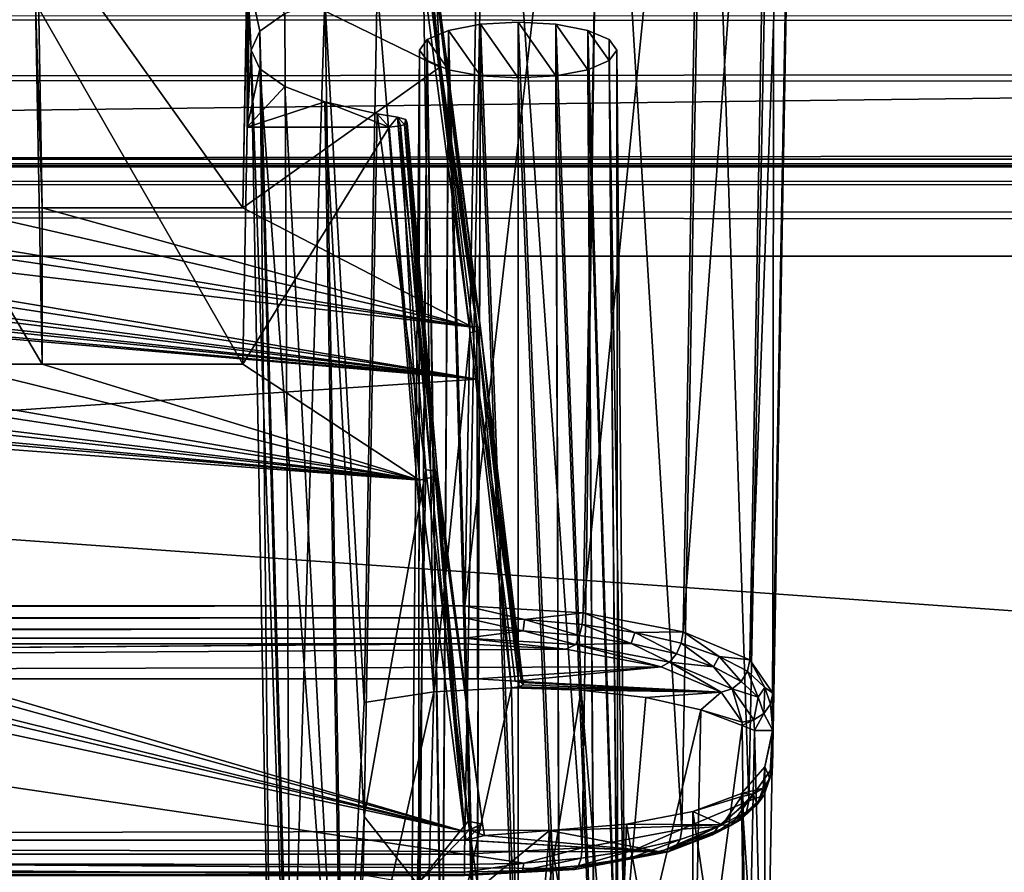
# Model space of a CAD drawing. Header units: metres. Extents: x -900 to 900, y -400 to 400.
# Tile 113 of 241: x 66 to 82, y -351 to -337. Entities that reach past the tile are written whole.
import ezdxf

# ---------------------------------------------------------------- set-up
doc = ezdxf.new("R2010")
doc.units = ezdxf.units.M

msp = doc.modelspace()

# ---------------------------------------------------------------- linework, layer by layer
at = {"layer": 'top'}
for points in [[(665.669434, -331.601166, -86.573021), (0.734328, -339.751312, -35), (0.734328, -331.784698, -85.378685)], [(665.669434, -331.601166, -86.573021), (699.3302, -339.751312, -35), (0.734328, -339.751312, -35)], [(699.821045, -337.267792, -32.492775), (0.734328, -337.447784, -32.089329), (699.821045, -337.89444, -31.327679)], [(0.734328, -337.447784, -32.089329), (0.734328, -338.448273, -30.640034), (699.821045, -337.89444, -31.327679)], [(699.821045, -337.89444, -31.327679), (0.734328, -338.448273, -30.640034), (699.821045, -338.761719, -30.328711)], [(0.734328, -338.448273, -30.640034), (0.734328, -339.827301, -29.544678), (699.821045, -338.761719, -30.328711)], [(699.821045, -338.761719, -30.328711), (0.734328, -339.827301, -29.544678), (699.821045, -339.827301, -29.544678)], [(699.3302, -339.751312, -35), (0.734328, -339.873474, -34.248688), (0.734328, -339.751312, -35)], [(699.3302, -339.751312, -35), (699.821045, -339.873474, -34.248688), (0.734328, -339.873474, -34.248688)], [(0.734328, -339.827301, -29.544678), (0.734328, -389.60788, -0.803848), (699.821045, -339.827301, -29.544678)], [(0.734328, -389.60788, -0.803848), (700.734314, -389.60788, -0.803848), (699.821045, -339.827301, -29.544678)], [(0.734328, -340.140503, -33.411907), (699.821045, -339.873474, -34.248688), (699.821045, -340.363281, -33.032032)], [(0.734328, -340.140503, -33.411907), (0.734328, -339.873474, -34.248688), (699.821045, -339.873474, -34.248688)], [(0.734328, -340.639496, -32.689068), (0.734328, -340.140503, -33.411907), (699.821045, -340.363281, -33.032032)], [(0.734328, -340.639496, -32.689068), (699.821045, -340.363281, -33.032032), (699.821045, -341.327301, -32.142754)], [(0.734328, -341.327301, -32.142754), (0.734328, -340.639496, -32.689068), (699.821045, -341.327301, -32.142754)], [(700.734314, -391.111328, -3.399924), (0.734328, -341.327301, -32.142754), (699.821045, -341.327301, -32.142754)], [(700.734314, -391.111328, -3.399924), (0.734328, -391.111328, -3.399924), (0.734328, -341.327301, -32.142754)]]:
    msp.add_3dface(points, dxfattribs=at)
at = {"layer": 'top01'}
for points in [[(-73.521225, -347.001709, -103.007545), (-73.882248, -327.106323, -97.531837), (73.11277, -327.106323, -97.531837)], [(72.751755, -347.001709, -103.007545), (-73.521225, -347.001709, -103.007545), (73.11277, -327.106323, -97.531837)], [(72.751755, -347.001709, -103.007545), (73.11277, -327.106323, -97.531837), (75.029785, -327.162415, -97.151451)], [(74.667778, -347.112, -102.642059), (72.751755, -347.001709, -103.007545), (75.029785, -327.162415, -97.151451)], [(74.667778, -347.112, -102.642059), (75.029785, -327.162415, -97.151451), (76.655792, -327.322113, -96.068375)], [(76.291084, -347.419556, -101.599655), (74.667778, -347.112, -102.642059), (76.655792, -327.322113, -96.068375)], [(76.291084, -347.419556, -101.599655), (76.655792, -327.322113, -96.068375), (77.742599, -327.561066, -94.447922)], [(77.373924, -347.877411, -100.039482), (76.291084, -347.419556, -101.599655), (77.742599, -327.561066, -94.447922)], [(77.373924, -347.877411, -100.039482), (77.742599, -327.561066, -94.447922), (78.12429, -327.842773, -92.537476)], [(77.750977, -348.41568, -98.199654), (77.373924, -347.877411, -100.039482), (78.12429, -327.842773, -92.537476)], [(78.12429, -327.842773, -92.537476), (77.740479, -349.623169, -94.093895), (77.745689, -349.024017, -96.131165)], [(78.12429, -327.842773, -92.537476), (78.12429, -328.584778, -87.505608), (77.740479, -349.623169, -94.093895)], [(77.750977, -348.41568, -98.199654), (78.12429, -327.842773, -92.537476), (77.745689, -349.024017, -96.131165)], [(77.740479, -349.623169, -94.093895), (78.12429, -328.584778, -87.505608), (77.774284, -328.856049, -85.665916)], [(77.356384, -350.164459, -92.26281), (77.774284, -328.856049, -85.665916), (76.664467, -329.105652, -83.973228)], [(77.356384, -350.164459, -92.26281), (77.740479, -349.623169, -94.093895), (77.774284, -328.856049, -85.665916)], [(76.271919, -350.621765, -90.711143), (76.664467, -329.105652, -83.973228), (74.974274, -329.269531, -82.861763)], [(76.271919, -350.621765, -90.711143), (77.356384, -350.164459, -92.26281), (76.664467, -329.105652, -83.973228)], [(73.137299, -329.321228, -82.511246), (-73.906776, -329.321228, -82.511246), (72.741257, -351.030212, -89.309532)], [(-73.906776, -329.321228, -82.511246), (-73.510727, -351.030212, -89.309532), (72.741257, -351.030212, -89.309532)], [(72.741257, -351.030212, -89.309532), (74.651611, -350.92572, -89.674278), (73.137299, -329.321228, -82.511246)], [(74.651611, -350.92572, -89.674278), (74.974274, -329.269531, -82.861763), (73.137299, -329.321228, -82.511246)], [(74.651611, -350.92572, -89.674278), (76.271919, -350.621765, -90.711143), (74.974274, -329.269531, -82.861763)], [(69.232346, -335.666107, -96.995865), (65.805069, -335.861908, -97.049751), (69.144127, -340.539459, -98.337128)], [(69.213799, -336.72998, -97.144173), (69.232346, -335.666107, -96.995865), (69.144127, -340.539459, -98.337128)], [(65.805069, -335.861908, -97.049751), (65.782516, -337.216003, -87.866669), (65.88974, -340.539459, -98.337128)], [(65.805069, -335.861908, -97.049751), (65.88974, -340.539459, -98.337128), (69.144127, -340.539459, -98.337128)], [(69.213799, -339.230011, -88.643356), (69.250504, -337.165253, -88.210953), (69.230324, -335.953308, -96.429764)], [(69.213799, -339.230011, -88.643356), (69.230324, -335.953308, -96.429764), (69.213799, -336.72998, -97.144173)], [(69.213799, -336.72998, -97.144173), (69.144127, -340.539459, -98.337128), (72.34388, -338.258331, -97.622787)], [(72.198372, -336.72998, -97.144173), (69.213799, -336.72998, -97.144173), (72.34388, -338.258331, -97.622787)], [(69.828117, -337.38678, -94.910889), (69.421951, -337.673615, -93.9356), (69.213799, -336.72998, -97.144173)], [(69.421951, -337.673615, -93.9356), (69.283615, -337.980011, -92.893768), (69.213799, -336.72998, -97.144173)], [(69.213799, -336.72998, -97.144173), (69.283615, -337.980011, -92.893768), (69.213799, -339.230011, -88.643356)], [(72.278229, -336.762878, -97.032402), (72.198372, -336.72998, -97.144173), (72.34388, -338.258331, -97.622787)], [(71.324722, -336.942719, -96.420891), (72.077942, -336.837433, -96.7789), (72.244186, -348.39563, -100.009048)], [(72.837982, -342.567993, -98.567986), (72.077942, -336.837433, -96.7789), (72.157089, -336.829193, -96.806885)], [(72.244186, -348.39563, -100.009048), (72.077942, -336.837433, -96.7789), (72.837982, -342.567993, -98.567986)], [(72.157089, -336.829193, -96.806885), (72.261261, -336.803711, -96.893517), (72.959183, -342.536133, -98.633881)], [(72.959183, -342.536133, -98.633881), (72.837982, -342.567993, -98.567986), (72.157089, -336.829193, -96.806885)], [(72.261261, -336.803711, -96.893517), (72.278229, -336.762878, -97.032402), (73.002075, -342.492218, -98.76667)], [(72.261261, -336.803711, -96.893517), (73.002075, -342.492218, -98.76667), (72.959183, -342.536133, -98.633881)], [(72.278229, -336.762878, -97.032402), (72.34388, -338.258331, -97.622787), (73.002075, -342.492218, -98.76667)], [(70.476173, -337.137848, -95.757339), (71.324722, -336.942719, -96.420891), (71.115265, -348.567719, -99.423897)], [(71.115265, -348.567719, -99.423897), (71.324722, -336.942719, -96.420891), (72.244186, -348.39563, -100.009048)], [(65.782516, -337.216003, -87.866669), (69.252525, -337.151703, -87.846535), (69.144127, -343.078796, -89.702637)], [(65.88974, -343.078796, -89.702637), (65.782516, -337.216003, -87.866669), (69.144127, -343.078796, -89.702637)], [(65.782516, -337.216003, -87.866669), (65.88974, -343.078796, -89.702637), (65.88974, -340.539459, -98.337128)], [(69.144127, -343.078796, -89.702637), (69.252525, -337.151703, -87.846535), (69.213799, -339.230011, -88.643356)], [(69.252525, -337.151703, -87.846535), (69.250504, -337.165253, -88.210953), (69.213799, -339.230011, -88.643356)], [(69.828117, -337.38678, -94.910889), (70.476173, -337.137848, -95.757339), (69.911819, -355.303955, -99.587593)], [(69.911819, -355.303955, -99.587593), (70.476173, -337.137848, -95.757339), (70.780769, -354.937012, -100.835228)], [(70.476173, -337.137848, -95.757339), (71.115265, -348.567719, -99.423897), (70.780769, -354.937012, -100.835228)], [(69.421951, -337.673615, -93.9356), (69.828117, -337.38678, -94.910889), (69.911819, -355.303955, -99.587593)], [(73.615273, -353.880707, -99.393036), (73.615265, -337.528564, -94.428764), (73.002968, -337.562927, -94.31192)], [(73.002968, -337.562927, -94.31192), (73.615265, -337.528564, -94.428764), (73.615265, -338.431427, -91.358772)], [(73.615273, -353.880707, -99.393036), (74.284569, -353.918243, -99.265366), (73.615265, -337.528564, -94.428764)], [(74.284569, -353.918243, -99.265366), (74.227554, -337.562927, -94.31192), (73.615265, -337.528564, -94.428764)], [(73.615265, -337.528564, -94.428764), (74.227554, -338.397064, -91.475616), (73.615265, -338.431427, -91.358772)], [(73.615265, -337.528564, -94.428764), (74.227554, -337.562927, -94.31192), (74.227554, -338.397064, -91.475616)], [(69.283615, -337.980011, -92.893768), (69.421951, -337.673615, -93.9356), (69.606689, -355.736755, -98.115898)], [(69.421951, -337.673615, -93.9356), (69.911819, -355.303955, -99.587593), (69.606689, -355.736755, -98.115898)], [(72.378525, -354.025208, -98.901695), (72.483894, -337.660797, -93.979172), (72.137054, -337.807251, -93.481186)], [(72.137054, -337.807251, -93.481186), (72.483894, -337.660797, -93.979172), (72.483894, -338.299225, -91.808365)], [(72.378525, -354.025208, -98.901695), (72.945999, -353.918243, -99.265366), (72.483894, -337.660797, -93.979172)], [(72.945999, -353.918243, -99.265366), (73.002968, -337.562927, -94.31192), (72.483894, -337.660797, -93.979172)], [(72.483894, -337.660797, -93.979172), (73.002968, -337.562927, -94.31192), (73.002968, -338.397064, -91.475616)], [(72.483894, -337.660797, -93.979172), (73.002968, -338.397064, -91.475616), (72.483894, -338.299225, -91.808365)], [(72.945999, -353.918243, -99.265366), (73.615273, -353.880707, -99.393036), (73.002968, -337.562927, -94.31192)], [(73.002968, -337.562927, -94.31192), (73.615265, -338.431427, -91.358772), (73.002968, -338.397064, -91.475616)], [(74.284569, -353.918243, -99.265366), (74.851997, -354.025208, -98.901657), (74.227554, -337.562927, -94.31192)], [(74.851997, -354.025208, -98.901657), (74.746635, -337.660797, -93.979172), (74.227554, -337.562927, -94.31192)], [(74.227554, -337.562927, -94.31192), (74.746635, -338.299225, -91.808365), (74.227554, -338.397064, -91.475616)], [(74.227554, -337.562927, -94.31192), (74.746635, -337.660797, -93.979172), (74.746635, -338.299225, -91.808365)], [(74.851997, -354.025208, -98.901657), (75.231148, -354.185303, -98.3573), (74.746635, -337.660797, -93.979172)], [(75.231148, -354.185303, -98.3573), (75.093468, -337.807251, -93.481186), (74.746635, -337.660797, -93.979172)], [(74.746635, -337.660797, -93.979172), (75.093468, -338.152771, -92.306351), (74.746635, -338.299225, -91.808365)], [(74.746635, -337.660797, -93.979172), (75.093468, -337.807251, -93.481186), (75.093468, -338.152771, -92.306351)], [(71.999313, -354.185303, -98.35733), (72.137054, -337.807251, -93.481186), (72.015266, -337.980011, -92.893768)], [(71.999313, -354.185303, -98.35733), (72.378525, -354.025208, -98.901695), (72.137054, -337.807251, -93.481186)], [(72.015266, -337.980011, -92.893768), (72.137054, -337.807251, -93.481186), (72.137054, -338.152771, -92.306351)], [(72.137054, -337.807251, -93.481186), (72.483894, -338.299225, -91.808365), (72.137054, -338.152771, -92.306351)], [(75.215263, -337.980011, -92.893768), (75.093468, -337.807251, -93.481186), (75.231148, -354.185303, -98.3573)], [(75.093468, -337.807251, -93.481186), (75.215263, -337.980011, -92.893768), (75.093468, -338.152771, -92.306351)], [(69.283615, -337.980011, -92.893768), (69.421951, -338.286407, -91.851936), (69.213799, -339.230011, -88.643356)], [(69.606689, -355.736755, -98.115898), (69.911819, -356.169586, -96.644211), (69.283615, -337.980011, -92.893768)], [(69.911819, -356.169586, -96.644211), (69.421951, -338.286407, -91.851936), (69.283615, -337.980011, -92.893768)], [(71.866135, -354.374146, -97.715164), (71.999313, -354.185303, -98.35733), (72.015266, -337.980011, -92.893768)], [(71.866135, -354.374146, -97.715164), (72.015266, -337.980011, -92.893768), (71.999382, -354.563019, -97.07299)], [(72.015266, -337.980011, -92.893768), (72.137054, -338.152771, -92.306351), (71.999382, -354.563019, -97.07299)], [(75.093468, -338.152771, -92.306351), (75.215263, -337.980011, -92.893768), (75.364388, -354.374146, -97.715164)], [(75.364388, -354.374146, -97.715164), (75.215263, -337.980011, -92.893768), (75.231148, -354.185303, -98.3573)], [(71.999382, -354.563019, -97.07299), (72.137054, -338.152771, -92.306351), (72.378647, -354.723053, -96.52877)], [(72.137054, -338.152771, -92.306351), (72.483894, -338.299225, -91.808365), (72.378647, -354.723053, -96.52877)], [(74.746635, -338.299225, -91.808365), (75.093468, -338.152771, -92.306351), (75.231232, -354.563019, -97.072983)], [(75.231232, -354.563019, -97.072983), (75.093468, -338.152771, -92.306351), (75.364388, -354.374146, -97.715164)], [(72.34388, -338.258331, -97.622787), (69.144127, -340.539459, -98.337128), (72.871117, -342.477448, -98.944023)], [(69.213799, -339.230011, -88.643356), (69.421951, -338.286407, -91.851936), (69.828117, -338.573242, -90.876648)], [(69.911819, -356.169586, -96.644211), (70.780769, -356.536499, -95.396568), (69.421951, -338.286407, -91.851936)], [(70.780769, -356.536499, -95.396568), (69.828117, -338.573242, -90.876648), (69.421951, -338.286407, -91.851936)], [(73.002075, -342.492218, -98.76667), (72.34388, -338.258331, -97.622787), (72.938873, -342.461273, -98.894936)], [(72.34388, -338.258331, -97.622787), (72.871117, -342.477448, -98.944023), (72.938873, -342.461273, -98.894936)], [(72.378647, -354.723053, -96.52877), (72.483894, -338.299225, -91.808365), (72.945976, -354.830048, -96.164978)], [(72.483894, -338.299225, -91.808365), (73.002968, -338.397064, -91.475616), (72.945976, -354.830048, -96.164978)], [(74.227554, -338.397064, -91.475616), (74.746635, -338.299225, -91.808365), (74.852051, -354.723114, -96.528603)], [(74.852051, -354.723114, -96.528603), (74.746635, -338.299225, -91.808365), (75.231232, -354.563019, -97.072983)], [(72.945976, -354.830048, -96.164978), (73.002968, -338.397064, -91.475616), (73.615257, -354.867615, -96.037262)], [(73.002968, -338.397064, -91.475616), (73.615265, -338.431427, -91.358772), (73.615257, -354.867615, -96.037262)], [(73.615257, -354.867615, -96.037262), (73.615265, -338.431427, -91.358772), (74.284576, -354.830078, -96.164886)], [(73.615265, -338.431427, -91.358772), (74.227554, -338.397064, -91.475616), (74.284576, -354.830078, -96.164886)], [(74.284576, -354.830078, -96.164886), (74.227554, -338.397064, -91.475616), (74.852051, -354.723114, -96.528603)], [(69.828117, -338.573242, -90.876648), (70.476173, -338.822174, -90.030197), (69.213799, -339.230011, -88.643356)], [(70.476173, -338.822174, -90.030197), (69.828117, -338.573242, -90.876648), (70.780769, -356.536499, -95.396568)], [(70.476173, -338.822174, -90.030197), (71.519783, -339.230103, -88.643379), (69.213799, -339.230011, -88.643356)], [(70.476173, -338.822174, -90.030197), (71.324722, -339.017303, -89.366646), (71.519783, -339.230103, -88.643379)], [(71.324722, -339.017303, -89.366646), (70.476173, -338.822174, -90.030197), (71.115265, -350.417206, -93.135101)], [(70.476173, -338.822174, -90.030197), (70.780769, -356.536499, -95.396568), (71.115265, -350.417206, -93.135101)], [(72.116959, -344.794434, -90.777023), (71.324722, -339.017303, -89.366646), (71.115265, -350.417206, -93.135101)], [(71.324722, -339.017303, -89.366646), (71.655487, -339.069916, -89.187752), (71.519783, -339.230103, -88.643379)], [(72.116959, -344.794434, -90.777023), (71.655487, -339.069916, -89.187752), (71.324722, -339.017303, -89.366646)], [(71.519783, -339.230103, -88.643379), (71.655487, -339.069916, -89.187752), (71.703621, -339.212341, -88.703522)], [(71.790985, -339.10907, -89.054626), (71.655487, -339.069916, -89.187752), (72.269905, -344.811523, -90.644859)], [(71.655487, -339.069916, -89.187752), (72.116959, -344.794434, -90.777023), (72.269905, -344.811523, -90.644859)], [(71.655487, -339.069916, -89.187752), (71.771835, -339.191345, -88.774826), (71.703621, -339.212341, -88.703522)], [(71.655487, -339.069916, -89.187752), (71.790985, -339.10907, -89.054626), (71.771835, -339.191345, -88.774826)], [(71.790985, -339.10907, -89.054626), (71.812004, -339.1651, -88.864151), (71.771835, -339.191345, -88.774826)], [(71.812004, -339.1651, -88.864151), (71.790985, -339.10907, -89.054626), (72.304123, -344.862183, -90.448372)], [(71.790985, -339.10907, -89.054626), (72.269905, -344.811523, -90.644859), (72.304123, -344.862183, -90.448372)], [(69.144127, -343.078796, -89.702637), (69.213799, -339.230011, -88.643356), (71.519783, -339.230103, -88.643379)], [(69.144127, -343.078796, -89.702637), (71.519783, -339.230103, -88.643379), (72.010674, -344.958374, -90.21994)], [(72.010674, -344.958374, -90.21994), (71.519783, -339.230103, -88.643379), (71.703621, -339.212341, -88.703522)], [(72.200256, -344.918884, -90.280052), (71.703621, -339.212341, -88.703522), (71.771835, -339.191345, -88.774826)], [(72.010674, -344.958374, -90.21994), (71.703621, -339.212341, -88.703522), (72.200256, -344.918884, -90.280052)], [(71.771835, -339.191345, -88.774826), (71.812004, -339.1651, -88.864151), (72.267342, -344.891571, -90.354889)], [(72.267342, -344.891571, -90.354889), (72.200256, -344.918884, -90.280052), (71.771835, -339.191345, -88.774826)], [(71.812004, -339.1651, -88.864151), (72.304123, -344.862183, -90.448372), (72.267342, -344.891571, -90.354889)], [(72.951332, -343.319763, -99.207802), (40.619541, -340.539459, -98.337128), (0.605772, -348.18335, -100.730858)], [(42.119236, -340.539459, -98.337128), (40.619541, -340.539459, -98.337128), (72.951332, -343.319763, -99.207802)], [(45.373642, -340.539459, -98.337128), (42.119236, -340.539459, -98.337128), (72.951332, -343.319763, -99.207802)], [(72.951332, -343.319763, -99.207802), (46.873337, -340.539459, -98.337128), (45.373642, -340.539459, -98.337128)], [(50.127743, -340.539459, -98.337128), (46.873337, -340.539459, -98.337128), (72.951332, -343.319763, -99.207802)], [(51.627438, -340.539459, -98.337128), (50.127743, -340.539459, -98.337128), (72.951332, -343.319763, -99.207802)], [(72.951332, -343.319763, -99.207802), (54.88184, -340.539459, -98.337128), (51.627438, -340.539459, -98.337128)], [(56.381538, -340.539459, -98.337128), (54.88184, -340.539459, -98.337128), (72.951332, -343.319763, -99.207802)], [(59.635941, -340.539459, -98.337128), (56.381538, -340.539459, -98.337128), (72.871117, -342.477448, -98.944023)], [(72.871117, -342.477448, -98.944023), (56.381538, -340.539459, -98.337128), (72.951332, -343.319763, -99.207802)], [(61.135635, -340.539459, -98.337128), (59.635941, -340.539459, -98.337128), (72.871117, -342.477448, -98.944023)], [(64.390038, -340.539459, -98.337128), (61.135635, -340.539459, -98.337128), (72.871117, -342.477448, -98.944023)], [(65.88974, -340.539459, -98.337128), (65.88974, -343.078796, -89.702637), (64.390038, -340.539459, -98.337128)], [(65.88974, -343.078796, -89.702637), (64.390038, -343.078796, -89.702637), (64.390038, -340.539459, -98.337128)], [(72.871117, -342.477448, -98.944023), (65.88974, -340.539459, -98.337128), (64.390038, -340.539459, -98.337128)], [(69.144127, -340.539459, -98.337128), (65.88974, -340.539459, -98.337128), (72.871117, -342.477448, -98.944023)], [(72.938873, -342.461273, -98.894936), (72.871117, -342.477448, -98.944023), (72.951332, -343.319763, -99.207802)], [(73.671196, -348.243835, -100.525238), (72.938873, -342.461273, -98.894936), (72.951332, -343.319763, -99.207802)], [(73.671196, -348.243835, -100.525238), (73.698631, -348.282349, -100.394249), (72.938873, -342.461273, -98.894936)], [(73.698631, -348.282349, -100.394249), (73.002075, -342.492218, -98.76667), (72.938873, -342.461273, -98.894936)], [(73.505943, -348.330963, -100.233139), (72.244186, -348.39563, -100.009048), (72.837982, -342.567993, -98.567986)], [(73.505943, -348.330963, -100.233139), (72.837982, -342.567993, -98.567986), (72.959183, -342.536133, -98.633881)], [(72.959183, -342.536133, -98.633881), (73.002075, -342.492218, -98.76667), (73.629875, -348.316559, -100.277901)], [(73.629875, -348.316559, -100.277901), (73.505943, -348.330963, -100.233139), (72.959183, -342.536133, -98.633881)], [(73.002075, -342.492218, -98.76667), (73.698631, -348.282349, -100.394249), (73.629875, -348.316559, -100.277901)], [(0.605772, -350.801575, -91.82814), (37.365135, -343.078796, -89.702637), (72.741539, -350.661682, -91.789635)], [(37.365135, -343.078796, -89.702637), (40.619541, -343.078796, -89.702637), (72.741539, -350.661682, -91.789635)], [(72.741539, -350.661682, -91.789635), (40.619541, -343.078796, -89.702637), (42.119236, -343.078796, -89.702637)], [(42.119236, -343.078796, -89.702637), (45.373642, -343.078796, -89.702637), (72.741539, -350.661682, -91.789635)], [(45.373642, -343.078796, -89.702637), (46.873337, -343.078796, -89.702637), (72.741539, -350.661682, -91.789635)], [(72.741539, -350.661682, -91.789635), (46.873337, -343.078796, -89.702637), (72.010674, -344.958374, -90.21994)], [(46.873337, -343.078796, -89.702637), (50.127743, -343.078796, -89.702637), (72.010674, -344.958374, -90.21994)], [(72.010674, -344.958374, -90.21994), (50.127743, -343.078796, -89.702637), (51.627438, -343.078796, -89.702637)], [(51.627438, -343.078796, -89.702637), (54.88184, -343.078796, -89.702637), (72.010674, -344.958374, -90.21994)], [(54.88184, -343.078796, -89.702637), (56.381538, -343.078796, -89.702637), (72.010674, -344.958374, -90.21994)], [(72.010674, -344.958374, -90.21994), (56.381538, -343.078796, -89.702637), (59.635941, -343.078796, -89.702637)], [(59.635941, -343.078796, -89.702637), (61.135635, -343.078796, -89.702637), (72.010674, -344.958374, -90.21994)], [(61.135635, -343.078796, -89.702637), (64.390038, -343.078796, -89.702637), (72.010674, -344.958374, -90.21994)], [(72.010674, -344.958374, -90.21994), (64.390038, -343.078796, -89.702637), (65.88974, -343.078796, -89.702637)], [(65.88974, -343.078796, -89.702637), (69.144127, -343.078796, -89.702637), (72.010674, -344.958374, -90.21994)], [(72.955193, -348.18335, -100.730858), (72.951332, -343.319763, -99.207802), (0.605772, -348.18335, -100.730858)], [(73.566483, -348.220154, -100.605728), (73.671196, -348.243835, -100.525238), (72.951332, -343.319763, -99.207802)], [(72.955193, -348.18335, -100.730858), (73.566483, -348.220154, -100.605728), (72.951332, -343.319763, -99.207802)], [(71.981422, -351.514252, -92.949104), (72.116959, -344.794434, -90.777023), (71.115265, -350.417206, -93.135101)], [(72.800667, -350.494415, -92.359619), (72.116959, -344.794434, -90.777023), (71.981422, -351.514252, -92.949104)], [(72.116959, -344.794434, -90.777023), (72.800667, -350.494415, -92.359619), (72.269905, -344.811523, -90.644859)], [(72.304123, -344.862183, -90.448372), (72.741539, -350.661682, -91.789635), (72.267342, -344.891571, -90.354889)], [(72.800667, -350.494415, -92.359619), (73.03582, -350.541931, -92.036575), (72.269905, -344.811523, -90.644859)], [(72.269905, -344.811523, -90.644859), (73.03582, -350.541931, -92.036575), (72.304123, -344.862183, -90.448372)], [(73.03582, -350.541931, -92.036575), (72.741539, -350.661682, -91.789635), (72.304123, -344.862183, -90.448372)], [(72.741539, -350.661682, -91.789635), (72.010674, -344.958374, -90.21994), (72.200256, -344.918884, -90.280052)], [(72.741539, -350.661682, -91.789635), (72.200256, -344.918884, -90.280052), (72.267342, -344.891571, -90.354889)], [(72.751755, -347.194153, -103.021889), (-73.521225, -347.194153, -103.021889), (72.751755, -347.001709, -103.007545)], [(-73.521225, -347.194153, -103.021889), (-73.521225, -347.001709, -103.007545), (72.751755, -347.001709, -103.007545)], [(72.751755, -347.194153, -103.021889), (72.751755, -347.001709, -103.007545), (73.718483, -347.222321, -102.929825)], [(73.718483, -347.222321, -102.929825), (72.751755, -347.001709, -103.007545), (74.667778, -347.112, -102.642059)], [(74.667778, -347.112, -102.642059), (74.651833, -347.302917, -102.658524), (73.718483, -347.222321, -102.929825)], [(75.510246, -347.433197, -102.217262), (74.651833, -347.302917, -102.658524), (74.667778, -347.112, -102.642059)], [(76.291084, -347.419556, -101.599655), (75.510246, -347.433197, -102.217262), (74.667778, -347.112, -102.642059)], [(72.751755, -347.377655, -102.962303), (-73.521225, -347.377655, -102.962303), (72.751755, -347.194153, -103.021889)], [(-73.521225, -347.377655, -102.962303), (-73.521225, -347.194153, -103.021889), (72.751755, -347.194153, -103.021889)], [(73.69722, -347.404785, -102.872025), (72.751755, -347.377655, -102.962303), (72.751755, -347.194153, -103.021889)], [(73.69722, -347.404785, -102.872025), (72.751755, -347.194153, -103.021889), (73.718483, -347.222321, -102.929825)], [(73.718483, -347.222321, -102.929825), (74.610023, -347.483276, -102.606522), (73.69722, -347.404785, -102.872025)], [(74.651833, -347.302917, -102.658524), (74.610023, -347.483276, -102.606522), (73.718483, -347.222321, -102.929825)], [(72.751755, -347.524963, -102.837669), (-73.521225, -347.524963, -102.837669), (72.751755, -347.377655, -102.962303)], [(-73.521225, -347.524963, -102.837669), (-73.521225, -347.377655, -102.962303), (72.751755, -347.377655, -102.962303)], [(72.751755, -347.524963, -102.837669), (72.751755, -347.377655, -102.962303), (73.69722, -347.404785, -102.872025)], [(74.548409, -347.626343, -102.493797), (72.751755, -347.524963, -102.837669), (73.69722, -347.404785, -102.872025)], [(74.610023, -347.483276, -102.606522), (74.548409, -347.626343, -102.493797), (73.69722, -347.404785, -102.872025)], [(75.449524, -347.610474, -102.174866), (74.610023, -347.483276, -102.606522), (74.651833, -347.302917, -102.658524)], [(74.651833, -347.302917, -102.658524), (75.510246, -347.433197, -102.217262), (75.449524, -347.610474, -102.174866)], [(75.510246, -347.433197, -102.217262), (76.184402, -347.781067, -101.595055), (75.449524, -347.610474, -102.174866)], [(76.261688, -347.607727, -101.624428), (75.510246, -347.433197, -102.217262), (76.291084, -347.419556, -101.599655)], [(75.510246, -347.433197, -102.217262), (76.261688, -347.607727, -101.624428), (76.184402, -347.781067, -101.595055)], [(76.877831, -347.820007, -100.902023), (76.261688, -347.607727, -101.624428), (76.291084, -347.419556, -101.599655)], [(76.291084, -347.419556, -101.599655), (77.373924, -347.877411, -100.039482), (76.877831, -347.820007, -100.902023)], [(72.751755, -347.614075, -102.666542), (-73.521225, -347.614075, -102.666542), (72.751755, -347.524963, -102.837669)], [(-73.521225, -347.614075, -102.666542), (-73.521225, -347.524963, -102.837669), (72.751755, -347.524963, -102.837669)], [(74.548409, -347.626343, -102.493797), (74.387276, -347.700928, -102.371292), (72.751755, -347.524963, -102.837669)], [(74.387276, -347.700928, -102.371292), (72.751755, -347.614075, -102.666542), (72.751755, -347.524963, -102.837669)], [(74.548409, -347.626343, -102.493797), (74.610023, -347.483276, -102.606522), (75.449524, -347.610474, -102.174866)], [(-1.375246, -348.18335, -100.730858), (-73.521225, -347.614075, -102.666542), (72.751755, -347.614075, -102.666542)], [(0.605772, -348.18335, -100.730858), (-1.375246, -348.18335, -100.730858), (72.751755, -347.614075, -102.666542)], [(72.751755, -347.614075, -102.666542), (74.387276, -347.700928, -102.371292), (0.605772, -348.18335, -100.730858)], [(74.387276, -347.700928, -102.371292), (75.93721, -347.987, -101.398575), (0.605772, -348.18335, -100.730858)], [(75.93721, -347.987, -101.398575), (74.387276, -347.700928, -102.371292), (74.548409, -347.626343, -102.493797)], [(76.070656, -347.914032, -101.515877), (74.548409, -347.626343, -102.493797), (75.449524, -347.610474, -102.174866)], [(76.070656, -347.914032, -101.515877), (75.93721, -347.987, -101.398575), (74.548409, -347.626343, -102.493797)], [(75.449524, -347.610474, -102.174866), (76.184402, -347.781067, -101.595055), (76.070656, -347.914032, -101.515877)], [(76.261688, -347.607727, -101.624428), (76.786995, -347.98877, -100.888588), (76.184402, -347.781067, -101.595055)], [(76.786995, -347.98877, -100.888588), (76.261688, -347.607727, -101.624428), (76.877831, -347.820007, -100.902023)], [(76.911751, -348.399872, -99.994644), (75.93721, -347.987, -101.398575), (76.070656, -347.914032, -101.515877)], [(76.184402, -347.781067, -101.595055), (76.786995, -347.98877, -100.888588), (76.070656, -347.914032, -101.515877)], [(77.086273, -348.344147, -100.053062), (76.911751, -348.399872, -99.994644), (76.070656, -347.914032, -101.515877)], [(76.070656, -347.914032, -101.515877), (76.786995, -347.98877, -100.888588), (77.086273, -348.344147, -100.053062)], [(77.23494, -348.225708, -100.082069), (76.786995, -347.98877, -100.888588), (76.877831, -347.820007, -100.902023)], [(77.373924, -347.877411, -100.039482), (77.335815, -348.062073, -100.077263), (76.877831, -347.820007, -100.902023)], [(76.877831, -347.820007, -100.902023), (77.335815, -348.062073, -100.077263), (77.23494, -348.225708, -100.082069)], [(77.335815, -348.062073, -100.077263), (77.373924, -347.877411, -100.039482), (77.616539, -348.324829, -99.180946)], [(77.373924, -347.877411, -100.039482), (77.750977, -348.41568, -98.199654), (77.616539, -348.324829, -99.180946)], [(0.605772, -348.18335, -100.730858), (75.93721, -347.987, -101.398575), (72.955193, -348.18335, -100.730858)], [(75.93721, -347.987, -101.398575), (73.566483, -348.220154, -100.605728), (72.955193, -348.18335, -100.730858)], [(75.93721, -347.987, -101.398575), (76.911751, -348.399872, -99.994644), (73.566483, -348.220154, -100.605728)], [(77.086273, -348.344147, -100.053062), (76.786995, -347.98877, -100.888588), (77.23494, -348.225708, -100.082069)], [(77.335815, -348.062073, -100.077263), (77.509567, -348.483032, -99.205589), (77.23494, -348.225708, -100.082069)], [(77.509567, -348.483032, -99.205589), (77.335815, -348.062073, -100.077263), (77.616539, -348.324829, -99.180946)], [(76.911751, -348.399872, -99.994644), (73.671196, -348.243835, -100.525238), (73.566483, -348.220154, -100.605728)], [(73.698631, -348.282349, -100.394249), (73.671196, -348.243835, -100.525238), (76.911751, -348.399872, -99.994644)], [(77.509567, -348.483032, -99.205589), (77.086273, -348.344147, -100.053062), (77.23494, -348.225708, -100.082069)], [(70.780769, -354.937012, -100.835228), (71.115265, -348.567719, -99.423897), (72.244186, -348.39563, -100.009048)], [(70.780769, -354.937012, -100.835228), (72.244186, -348.39563, -100.009048), (72.081245, -354.691864, -101.668877)], [(72.244186, -348.39563, -100.009048), (73.505943, -348.330963, -100.233139), (72.081245, -354.691864, -101.668877)], [(72.081245, -354.691864, -101.668877), (73.505943, -348.330963, -100.233139), (73.615265, -354.605774, -101.961617)], [(73.505943, -348.330963, -100.233139), (73.629875, -348.316559, -100.277901), (74.635384, -348.365601, -100.111198)], [(73.505943, -348.330963, -100.233139), (74.635384, -348.365601, -100.111198), (73.615265, -354.605774, -101.961617)], [(73.615265, -354.605774, -101.961617), (74.635384, -348.365601, -100.111198), (75.149277, -354.691864, -101.668877)], [(73.629875, -348.316559, -100.277901), (73.698631, -348.282349, -100.394249), (76.911751, -348.399872, -99.994644)], [(73.629875, -348.316559, -100.277901), (76.911751, -348.399872, -99.994644), (74.635384, -348.365601, -100.111198)], [(76.911751, -348.399872, -99.994644), (75.687279, -348.48703, -99.698303), (74.635384, -348.365601, -100.111198)], [(74.635384, -348.365601, -100.111198), (75.687279, -348.48703, -99.698303), (75.149277, -354.691864, -101.668877)], [(76.581665, -348.684875, -99.025528), (75.687279, -348.48703, -99.698303), (76.911751, -348.399872, -99.994644)], [(77.251053, -348.886658, -98.339439), (76.581665, -348.684875, -99.025528), (76.911751, -348.399872, -99.994644)], [(77.086273, -348.344147, -100.053062), (77.251053, -348.886658, -98.339439), (76.911751, -348.399872, -99.994644)], [(77.509567, -348.483032, -99.205589), (77.440376, -348.851074, -98.328491), (77.086273, -348.344147, -100.053062)], [(77.440376, -348.851074, -98.328491), (77.251053, -348.886658, -98.339439), (77.086273, -348.344147, -100.053062)], [(77.616539, -348.324829, -99.180946), (77.601509, -348.749359, -98.298157), (77.509567, -348.483032, -99.205589)], [(77.616539, -348.324829, -99.180946), (77.710449, -348.596649, -98.252975), (77.601509, -348.749359, -98.298157)], [(77.750977, -348.41568, -98.199654), (77.710449, -348.596649, -98.252975), (77.616539, -348.324829, -99.180946)], [(75.149277, -354.691864, -101.668877), (75.687279, -348.48703, -99.698303), (76.581665, -348.684875, -99.025528)], [(77.601509, -348.749359, -98.298157), (77.440376, -348.851074, -98.328491), (77.509567, -348.483032, -99.205589)], [(77.710449, -348.596649, -98.252975), (77.750977, -348.41568, -98.199654), (77.745964, -349.024506, -96.141869)], [(77.745964, -349.024506, -96.141869), (77.750977, -348.41568, -98.199654), (77.745689, -349.024017, -96.131165)], [(75.149277, -354.691864, -101.668877), (76.581665, -348.684875, -99.025528), (76.449753, -354.937012, -100.835228)], [(76.581665, -348.684875, -99.025528), (77.250557, -348.944122, -98.144005), (76.449753, -354.937012, -100.835228)], [(77.251053, -348.886658, -98.339439), (77.250557, -348.944122, -98.144005), (76.581665, -348.684875, -99.025528)], [(77.601509, -348.749359, -98.298157), (77.710449, -348.596649, -98.252975), (77.745964, -349.024506, -96.141869)], [(77.251053, -348.886658, -98.339439), (77.440376, -348.851074, -98.328491), (77.250557, -348.944122, -98.144005)], [(77.440376, -348.851074, -98.328491), (77.450638, -349.025146, -97.718826), (77.250557, -348.944122, -98.144005)], [(77.440376, -348.851074, -98.328491), (77.601509, -348.749359, -98.298157), (77.450638, -349.025146, -97.718826)], [(77.601509, -348.749359, -98.298157), (77.745964, -349.024506, -96.141869), (77.450638, -349.025146, -97.718826)], [(76.449753, -354.937012, -100.835228), (77.250557, -348.944122, -98.144005), (77.318703, -355.303955, -99.587593)], [(77.250557, -348.944122, -98.144005), (77.450638, -349.025146, -97.718826), (77.318703, -355.303955, -99.587593)], [(77.318703, -355.303955, -99.587593), (77.450638, -349.025146, -97.718826), (77.62384, -355.736755, -98.115898)], [(77.450638, -349.025146, -97.718826), (77.745964, -349.024506, -96.141869), (77.62384, -355.736755, -98.115898)], [(77.699951, -349.804108, -94.147217), (77.617363, -349.613342, -95.272789), (77.745689, -349.024017, -96.131165)], [(77.617363, -349.613342, -95.272789), (77.745964, -349.024506, -96.141869), (77.745689, -349.024017, -96.131165)], [(77.62384, -355.736755, -98.115898), (77.745964, -349.024506, -96.141869), (77.617363, -349.613342, -95.272789)], [(77.740479, -349.623169, -94.093895), (77.699951, -349.804108, -94.147217), (77.745689, -349.024017, -96.131165)], [(77.591011, -349.956818, -94.192406), (77.240974, -350.045837, -94.397903), (77.617363, -349.613342, -95.272789)], [(77.240974, -350.045837, -94.397903), (77.62384, -355.736755, -98.115898), (77.617363, -349.613342, -95.272789)], [(77.601906, -350.076965, -93.223129), (77.740479, -349.623169, -94.093895), (77.356384, -350.164459, -92.26281)], [(77.699951, -349.804108, -94.147217), (77.591011, -349.956818, -94.192406), (77.617363, -349.613342, -95.272789)], [(77.699951, -349.804108, -94.147217), (77.740479, -349.623169, -94.093895), (77.601906, -350.076965, -93.223129)], [(77.495026, -350.223206, -93.288506), (77.591011, -349.956818, -94.192406), (77.699951, -349.804108, -94.147217)], [(77.495026, -350.223206, -93.288506), (77.699951, -349.804108, -94.147217), (77.601906, -350.076965, -93.223129)], [(77.591011, -349.956818, -94.192406), (77.429878, -350.058533, -94.222733), (77.240974, -350.045837, -94.397903)], [(77.429878, -350.058533, -94.222733), (77.591011, -349.956818, -94.192406), (77.495026, -350.223206, -93.288506)], [(77.240974, -350.045837, -94.397903), (77.240555, -350.094147, -94.233681), (76.448776, -350.337189, -93.407204)], [(76.448776, -350.337189, -93.407204), (77.318703, -356.169586, -96.644211), (77.240974, -350.045837, -94.397903)], [(77.240555, -350.094147, -94.233681), (76.93071, -350.553986, -92.670029), (76.448776, -350.337189, -93.407204)], [(77.069176, -350.563965, -92.505081), (76.93071, -350.553986, -92.670029), (77.429878, -350.058533, -94.222733)], [(76.93071, -350.553986, -92.670029), (77.240555, -350.094147, -94.233681), (77.429878, -350.058533, -94.222733)], [(77.069176, -350.563965, -92.505081), (77.429878, -350.058533, -94.222733), (77.495026, -350.223206, -93.288506)], [(77.318344, -350.340118, -92.331139), (77.217621, -350.480225, -92.416039), (77.601906, -350.076965, -93.223129)], [(77.601906, -350.076965, -93.223129), (77.217621, -350.480225, -92.416039), (77.495026, -350.223206, -93.288506)], [(77.429878, -350.058533, -94.222733), (77.240555, -350.094147, -94.233681), (77.240974, -350.045837, -94.397903)], [(77.318703, -356.169586, -96.644211), (77.62384, -355.736755, -98.115898), (77.240974, -350.045837, -94.397903)], [(77.356384, -350.164459, -92.26281), (77.318344, -350.340118, -92.331139), (77.601906, -350.076965, -93.223129)], [(76.271919, -350.621765, -90.711143), (76.858894, -350.581909, -91.510696), (77.356384, -350.164459, -92.26281)], [(76.858894, -350.581909, -91.510696), (77.318344, -350.340118, -92.331139), (77.356384, -350.164459, -92.26281)], [(77.217621, -350.480225, -92.416039), (77.069176, -350.563965, -92.505081), (77.495026, -350.223206, -93.288506)], [(70.780769, -356.536499, -95.396568), (71.097809, -351.367218, -93.449135), (71.115265, -350.417206, -93.135101)], [(71.115265, -350.417206, -93.135101), (71.097809, -351.367218, -93.449135), (71.981422, -351.514252, -92.949104)], [(76.93071, -350.553986, -92.670029), (75.3741, -350.544342, -92.702843), (76.448776, -350.337189, -93.407204)], [(75.3741, -350.544342, -92.702843), (76.449753, -356.536499, -95.396568), (76.448776, -350.337189, -93.407204)], [(76.449753, -356.536499, -95.396568), (77.318703, -356.169586, -96.644211), (76.448776, -350.337189, -93.407204)], [(77.318344, -350.340118, -92.331139), (76.858894, -350.581909, -91.510696), (76.768242, -350.716461, -91.613609)], [(76.768242, -350.716461, -91.613609), (77.217621, -350.480225, -92.416039), (77.318344, -350.340118, -92.331139)], [(77.069176, -350.563965, -92.505081), (77.217621, -350.480225, -92.416039), (76.768242, -350.716461, -91.613609)], [(72.823357, -350.63385, -92.398453), (72.800667, -350.494415, -92.359619), (71.981422, -351.514252, -92.949104)], [(71.981422, -351.514252, -92.949104), (72.965508, -351.596375, -92.671898), (72.823357, -350.63385, -92.398453)], [(72.769066, -350.801544, -91.828278), (72.741539, -350.661682, -91.789635), (73.03582, -350.541931, -92.036575)], [(73.03582, -350.541931, -92.036575), (73.067772, -350.724518, -92.090233), (72.769066, -350.801544, -91.828278)], [(72.800667, -350.494415, -92.359619), (72.823357, -350.63385, -92.398453), (73.03582, -350.541931, -92.036575)], [(72.823357, -350.63385, -92.398453), (73.067772, -350.724518, -92.090233), (73.03582, -350.541931, -92.036575)], [(73.067772, -350.724518, -92.090233), (72.823357, -350.63385, -92.398453), (74.124092, -350.646637, -92.355034)], [(74.124092, -350.646637, -92.355034), (72.823357, -350.63385, -92.398453), (72.965508, -351.596375, -92.671898)], [(74.124092, -350.646637, -92.355034), (75.3741, -350.544342, -92.702843), (76.93071, -350.553986, -92.670029)], [(74.124092, -350.646637, -92.355034), (75.149277, -356.781677, -94.56292), (75.3741, -350.544342, -92.702843)], [(75.918907, -350.989777, -91.188232), (74.124092, -350.646637, -92.355034), (76.93071, -350.553986, -92.670029)], [(76.271919, -350.621765, -90.711143), (74.651611, -350.92572, -89.674278), (75.492165, -350.966583, -90.202713)], [(75.149277, -356.781677, -94.56292), (76.449753, -356.536499, -95.396568), (75.3741, -350.544342, -92.702843)], [(75.492165, -350.966583, -90.202713), (76.242592, -350.793365, -90.792252), (76.271919, -350.621765, -90.711143)], [(75.918907, -350.989777, -91.188232), (76.93071, -350.553986, -92.670029), (77.069176, -350.563965, -92.505081)], [(76.052025, -350.992035, -91.049805), (75.918907, -350.989777, -91.188232), (77.069176, -350.563965, -92.505081)], [(76.052025, -350.992035, -91.049805), (77.069176, -350.563965, -92.505081), (76.768242, -350.716461, -91.613609)], [(76.858894, -350.581909, -91.510696), (76.165504, -350.923187, -90.91098), (76.768242, -350.716461, -91.613609)], [(76.858894, -350.581909, -91.510696), (76.242592, -350.793365, -90.792252), (76.165504, -350.923187, -90.91098)], [(76.242592, -350.793365, -90.792252), (76.858894, -350.581909, -91.510696), (76.271919, -350.621765, -90.711143)], [(72.741539, -350.661682, -91.789635), (72.741539, -350.801575, -91.82814), (0.605772, -350.801575, -91.82814)], [(72.741539, -350.661682, -91.789635), (72.769066, -350.801544, -91.828278), (72.741539, -350.801575, -91.82814)], [(72.769066, -350.801544, -91.828278), (73.067772, -350.724518, -92.090233), (75.918907, -350.989777, -91.188232)], [(72.965508, -351.596375, -92.671898), (73.615265, -356.867767, -94.270187), (74.124092, -350.646637, -92.355034)], [(73.067772, -350.724518, -92.090233), (74.124092, -350.646637, -92.355034), (75.918907, -350.989777, -91.188232)], [(73.615265, -356.867767, -94.270187), (75.149277, -356.781677, -94.56292), (74.124092, -350.646637, -92.355034)], [(75.431618, -351.092651, -90.334427), (76.242592, -350.793365, -90.792252), (75.492165, -350.966583, -90.202713)], [(76.242592, -350.793365, -90.792252), (75.431618, -351.092651, -90.334427), (76.165504, -350.923187, -90.91098)], [(76.768242, -350.716461, -91.613609), (76.165504, -350.923187, -90.91098), (76.052025, -350.992035, -91.049805)], [(72.741257, -351.360474, -89.927757), (-73.510727, -351.360474, -89.927757), (0.605772, -350.801575, -91.82814)], [(74.460617, -351.26413, -90.25531), (72.741257, -351.360474, -89.927757), (0.605772, -350.801575, -91.82814)], [(74.460617, -351.26413, -90.25531), (0.605772, -350.801575, -91.82814), (75.918907, -350.989777, -91.188232)], [(0.605772, -350.801575, -91.82814), (72.741539, -350.801575, -91.82814), (75.918907, -350.989777, -91.188232)], [(74.651611, -350.92572, -89.674278), (72.741257, -351.030212, -89.309532), (73.705025, -351.173767, -89.493729)], [(75.918907, -350.989777, -91.188232), (72.741539, -350.801575, -91.82814), (72.769066, -350.801544, -91.828278)], [(74.635719, -351.095154, -89.763802), (74.651611, -350.92572, -89.674278), (73.705025, -351.173767, -89.493729)], [(74.651611, -350.92572, -89.674278), (74.635719, -351.095154, -89.763802), (75.492165, -350.966583, -90.202713)], [(76.165504, -350.923187, -90.91098), (75.431618, -351.092651, -90.334427), (76.052025, -350.992035, -91.049805)], [(-73.510727, -351.199768, -89.401642), (72.741257, -351.199768, -89.401642), (-73.510727, -351.030212, -89.309532)], [(72.741257, -351.199768, -89.401642), (72.741257, -351.030212, -89.309532), (-73.510727, -351.030212, -89.309532)], [(72.741257, -351.030212, -89.309532), (72.741257, -351.199768, -89.401642), (73.705025, -351.173767, -89.493729)], [(74.635719, -351.095154, -89.763802), (73.683823, -351.295898, -89.641106), (74.594032, -351.218628, -89.905212)], [(73.683823, -351.295898, -89.641106), (74.635719, -351.095154, -89.763802), (73.705025, -351.173767, -89.493729)], [(74.460617, -351.26413, -90.25531), (75.918907, -350.989777, -91.188232), (76.052025, -350.992035, -91.049805)], [(74.5326, -351.277893, -90.077522), (74.460617, -351.26413, -90.25531), (76.052025, -350.992035, -91.049805)], [(76.052025, -350.992035, -91.049805), (75.431618, -351.092651, -90.334427), (74.5326, -351.277893, -90.077522)], [(74.5326, -351.277893, -90.077522), (75.431618, -351.092651, -90.334427), (74.594032, -351.218628, -89.905212)], [(74.594032, -351.218628, -89.905212), (75.431618, -351.092651, -90.334427), (75.492165, -350.966583, -90.202713)], [(75.492165, -350.966583, -90.202713), (74.635719, -351.095154, -89.763802), (74.594032, -351.218628, -89.905212)], [(-73.510727, -351.321808, -89.551086), (72.741257, -351.321808, -89.551086), (-73.510727, -351.199768, -89.401642)], [(72.741257, -351.321808, -89.551086), (72.741257, -351.199768, -89.401642), (-73.510727, -351.199768, -89.401642)], [(73.705025, -351.173767, -89.493729), (72.741257, -351.199768, -89.401642), (72.741257, -351.321808, -89.551086)], [(73.705025, -351.173767, -89.493729), (72.741257, -351.321808, -89.551086), (73.683823, -351.295898, -89.641106)], [(74.5326, -351.277893, -90.077522), (72.741257, -351.360474, -89.927757), (74.460617, -351.26413, -90.25531)], [(73.683823, -351.295898, -89.641106), (72.741257, -351.378174, -89.735619), (74.5326, -351.277893, -90.077522)], [(72.741257, -351.378174, -89.735619), (72.741257, -351.360474, -89.927757), (74.5326, -351.277893, -90.077522)], [(73.683823, -351.295898, -89.641106), (74.5326, -351.277893, -90.077522), (74.594032, -351.218628, -89.905212)], [(-73.510727, -351.378174, -89.735619), (72.741257, -351.378174, -89.735619), (-73.510727, -351.321808, -89.551086)], [(72.741257, -351.378174, -89.735619), (72.741257, -351.321808, -89.551086), (-73.510727, -351.321808, -89.551086)], [(72.741257, -351.321808, -89.551086), (72.741257, -351.378174, -89.735619), (73.683823, -351.295898, -89.641106)]]:
    msp.add_3dface(points, dxfattribs=at)

doc.saveas('drawing.dxf')
